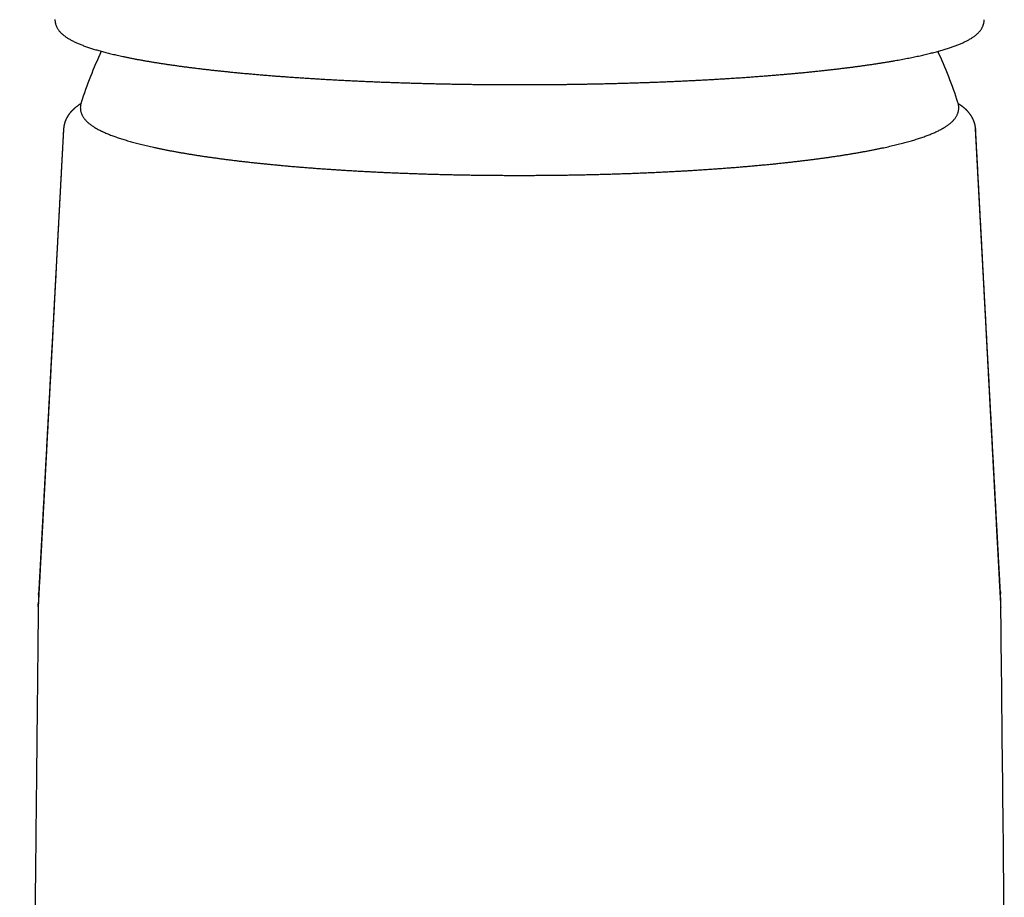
# Model space of a CAD drawing. Header units: millimetres. Extents: x 8 to 762, y 12 to 847.
# Tile 23 of 32: x 368 to 421, y 569 to 616. Entities that reach past the tile are written whole.
import ezdxf

# ---------------------------------------------------------------- set-up
doc = ezdxf.new("R2010")
doc.units = ezdxf.units.MM

msp = doc.modelspace()

# ---------------------------------------------------------------- linework, layer by layer
at = {"color": 7, "linetype": 'Continuous', "lineweight": 30}
for p, q in [((418.592, 611.994), (418.592, 611.994)), ((370.461, 610.577), (370.069, 603.162)), ((370.469, 610.605), (370.463, 610.577)), ((419.537, 610.577), (419.531, 610.606)), ((419.538, 610.597), (419.54, 610.577)), ((419.947, 602.866), (419.54, 610.577)), ((369.101, 584.826), (369.101, 584.815)), ((369.101, 584.82), (369.101, 584.815)), ((420.899, 584.826), (420.9, 584.815))]:
    msp.add_line(p, q, dxfattribs=at)
at = {"color": 7, "linetype": 'Continuous', "lineweight": 30, "flags": 128}
msp.add_lwpolyline([(421.083, 567.353), (421.061, 569.472), (421.039, 571.597), (421.016, 573.728), (421.01, 574.357), (421.003, 574.986), (420.997, 575.616), (420.99, 576.246), (420.983, 576.877), (420.977, 577.508), (420.97, 578.13), (420.964, 578.742), (420.956, 579.428), (420.949, 580.101), (420.942, 580.759), (420.936, 581.404), (420.929, 582.034), (420.923, 582.651), (420.916, 583.254), (420.909, 583.903), (420.903, 584.539), (420.899, 584.848)], dxfattribs=at)
at = {"color": 7, "linetype": 'Continuous', "lineweight": 30}
for start, end in [(155.1734, 162.0403), (17.9597, 24.8198)]:
    msp.add_arc((395, 604.347), 24.8, start, end, dxfattribs=at)
for points, knots in [([(370.001, 616.461), (370.001, 616.453), (370.001, 616.426), (370.004, 616.38), (370.011, 616.323), (370.023, 616.266), (370.037, 616.209), (370.056, 616.153), (370.079, 616.097), (370.106, 616.041), (370.137, 615.986), (370.172, 615.931), (370.212, 615.876), (370.257, 615.821), (370.307, 615.765), (370.361, 615.712), (370.418, 615.661), (370.477, 615.612), (370.541, 615.563), (370.608, 615.516), (370.679, 615.469), (370.754, 615.424), (370.831, 615.38), (370.91, 615.337), (370.993, 615.295), (371.078, 615.254), (371.165, 615.214), (371.256, 615.174), (371.349, 615.136), (371.444, 615.098), (371.543, 615.06), (371.644, 615.023), (371.748, 614.987), (371.855, 614.951), (371.964, 614.915), (372.076, 614.88), (372.191, 614.845), (372.309, 614.81), (372.43, 614.776), (372.553, 614.742), (372.679, 614.709), (372.808, 614.675), (372.94, 614.642), (373.075, 614.61), (373.213, 614.577), (373.358, 614.544), (373.507, 614.511), (373.664, 614.477), (373.824, 614.444), (373.993, 614.409), (374.166, 614.375), (374.342, 614.341), (374.521, 614.308), (374.703, 614.275), (374.888, 614.242), (375.076, 614.21), (375.268, 614.178), (375.462, 614.147), (375.659, 614.116), (375.86, 614.085), (376.063, 614.054), (376.27, 614.024), (376.479, 613.995), (376.691, 613.965), (376.906, 613.936), (377.124, 613.908), (377.344, 613.88), (377.568, 613.852), (377.794, 613.824), (378.023, 613.797), (378.254, 613.771), (378.488, 613.744), (378.725, 613.718), (378.964, 613.693), (379.206, 613.668), (379.45, 613.643), (379.697, 613.619), (379.947, 613.595), (380.198, 613.571), (380.452, 613.548), (380.709, 613.525), (380.968, 613.503), (381.229, 613.481), (381.492, 613.459), (381.757, 613.438), (382.025, 613.418), (382.295, 613.397), (382.567, 613.378), (382.841, 613.358), (383.117, 613.339), (383.395, 613.321), (383.675, 613.303), (383.957, 613.285), (384.24, 613.268), (384.526, 613.251), (384.814, 613.235), (385.103, 613.219), (385.395, 613.203), (385.688, 613.188), (385.982, 613.174), (386.279, 613.16), (386.577, 613.146), (386.877, 613.133), (387.179, 613.12), (387.482, 613.108), (387.787, 613.096), (388.083, 613.086), (388.381, 613.075), (388.669, 613.066), (388.958, 613.056), (389.237, 613.048), (389.517, 613.04), (389.797, 613.032), (390.078, 613.025), (390.36, 613.018), (390.642, 613.012), (390.925, 613.006), (391.208, 613), (391.491, 612.995), (391.775, 612.99), (392.058, 612.985), (392.342, 612.981), (392.625, 612.978), (392.908, 612.975), (393.19, 612.972), (393.47, 612.97), (393.746, 612.968), (394.014, 612.966), (394.26, 612.965), (394.474, 612.964), (394.672, 612.964), (394.843, 612.964), (394.956, 612.964), (395.001, 612.964)], [0, 0, 0, 0, 0.002197, 0.007487, 0.012828, 0.018244, 0.023764, 0.029415, 0.035229, 0.041242, 0.047493, 0.054025, 0.060883, 0.068113, 0.07576, 0.083855, 0.091439, 0.09927, 0.107284, 0.115415, 0.123605, 0.131803, 0.139974, 0.148104, 0.156188, 0.164222, 0.172209, 0.18015, 0.188048, 0.195908, 0.203732, 0.211524, 0.219286, 0.227022, 0.234734, 0.242424, 0.250094, 0.257746, 0.265383, 0.273004, 0.280613, 0.288208, 0.295793, 0.303368, 0.310933, 0.31849, 0.326899, 0.334439, 0.342813, 0.351191, 0.359554, 0.367902, 0.376235, 0.384555, 0.392862, 0.401158, 0.409443, 0.417718, 0.425984, 0.43424, 0.442489, 0.450729, 0.458962, 0.467189, 0.475409, 0.483623, 0.491831, 0.500034, 0.508232, 0.516426, 0.524616, 0.532801, 0.540983, 0.549162, 0.557338, 0.565511, 0.573682, 0.58185, 0.590017, 0.598182, 0.606345, 0.614508, 0.62267, 0.630831, 0.638992, 0.647153, 0.655314, 0.663476, 0.671639, 0.679803, 0.687969, 0.696137, 0.704307, 0.71248, 0.720656, 0.728836, 0.73702, 0.745208, 0.753402, 0.761602, 0.769809, 0.778023, 0.786245, 0.794476, 0.802718, 0.810971, 0.819237, 0.826664, 0.834936, 0.842359, 0.849782, 0.857203, 0.864622, 0.872039, 0.879453, 0.886865, 0.894272, 0.901676, 0.909074, 0.916465, 0.923848, 0.93122, 0.938577, 0.945913, 0.953217, 0.960473, 0.967643, 0.974646, 0.981244, 0.986736, 0.991214, 0.996567, 1, 1, 1, 1]), ([(395.001, 612.964), (395.104, 612.964), (395.249, 612.964), (395.464, 612.964), (395.649, 612.965), (395.869, 612.965), (396.101, 612.967), (396.344, 612.968), (396.596, 612.97), (396.854, 612.972), (397.117, 612.975), (397.383, 612.978), (397.653, 612.981), (397.925, 612.985), (398.199, 612.989), (398.475, 612.994), (398.752, 612.999), (399.03, 613.004), (399.309, 613.01), (399.589, 613.016), (399.868, 613.023), (400.148, 613.03), (400.429, 613.038), (400.709, 613.046), (400.989, 613.054), (401.268, 613.063), (401.548, 613.072), (401.827, 613.082), (402.105, 613.092), (402.383, 613.102), (402.66, 613.113), (402.937, 613.124), (403.212, 613.136), (403.487, 613.148), (403.761, 613.161), (404.033, 613.174), (404.305, 613.187), (404.576, 613.201), (404.845, 613.215), (405.113, 613.229), (405.38, 613.244), (405.646, 613.26), (405.91, 613.276), (406.173, 613.292), (406.434, 613.308), (406.694, 613.325), (406.952, 613.342), (407.208, 613.36), (407.463, 613.378), (407.716, 613.397), (407.968, 613.416), (408.218, 613.435), (408.465, 613.454), (408.711, 613.474), (408.955, 613.495), (409.197, 613.515), (409.437, 613.536), (409.675, 613.558), (409.911, 613.579), (410.145, 613.601), (410.377, 613.624), (410.606, 613.647), (410.833, 613.67), (411.059, 613.693), (411.281, 613.717), (411.502, 613.741), (411.72, 613.766), (411.935, 613.79), (412.149, 613.815), (412.36, 613.841), (412.568, 613.866), (412.774, 613.892), (412.977, 613.919), (413.178, 613.945), (413.376, 613.972), (413.572, 614), (413.765, 614.027), (413.955, 614.055), (414.143, 614.083), (414.328, 614.111), (414.51, 614.14), (414.689, 614.169), (414.866, 614.198), (415.04, 614.227), (415.211, 614.257), (415.379, 614.287), (415.544, 614.317), (415.707, 614.348), (415.866, 614.379), (416.023, 614.41), (416.177, 614.441), (416.327, 614.472), (416.475, 614.504), (416.62, 614.536), (416.762, 614.569), (416.901, 614.601), (417.037, 614.634), (417.17, 614.667), (417.301, 614.7), (417.428, 614.734), (417.552, 614.768), (417.673, 614.802), (417.791, 614.836), (417.907, 614.871), (418.019, 614.906), (418.128, 614.942), (418.235, 614.977), (418.338, 615.013), (418.439, 615.05), (418.537, 615.087), (418.632, 615.124), (418.724, 615.162), (418.813, 615.201), (418.9, 615.24), (418.984, 615.28), (419.065, 615.32), (419.143, 615.362), (419.219, 615.404), (419.292, 615.448), (419.363, 615.492), (419.43, 615.538), (419.494, 615.585), (419.555, 615.633), (419.612, 615.682), (419.665, 615.732), (419.713, 615.782), (419.758, 615.833), (419.799, 615.884), (419.835, 615.936), (419.868, 615.988), (419.897, 616.04), (419.923, 616.093), (419.945, 616.147), (419.963, 616.202), (419.978, 616.257), (419.989, 616.312), (419.997, 616.369), (420.001, 616.418), (420.001, 616.447), (420.001, 616.458)], [0, 0, 0, 0, 0.007983, 0.011245, 0.016658, 0.022287, 0.02833, 0.034641, 0.041163, 0.047848, 0.054663, 0.061582, 0.068587, 0.075665, 0.082803, 0.089992, 0.097226, 0.104499, 0.111805, 0.119141, 0.126503, 0.133889, 0.141295, 0.148721, 0.156163, 0.16362, 0.171092, 0.178575, 0.186071, 0.193577, 0.201092, 0.208617, 0.216149, 0.223689, 0.231236, 0.238789, 0.246348, 0.253912, 0.261481, 0.269055, 0.276633, 0.284215, 0.291801, 0.29939, 0.306982, 0.314576, 0.322174, 0.329773, 0.337375, 0.344979, 0.352585, 0.360192, 0.367801, 0.375411, 0.383023, 0.390635, 0.398249, 0.405863, 0.413478, 0.421094, 0.42871, 0.436327, 0.443944, 0.451561, 0.459178, 0.466796, 0.474413, 0.482031, 0.489648, 0.497265, 0.504882, 0.512499, 0.520115, 0.527731, 0.535347, 0.542963, 0.550578, 0.558192, 0.565806, 0.57342, 0.581033, 0.588646, 0.596258, 0.603871, 0.611483, 0.619094, 0.626706, 0.634318, 0.641929, 0.649542, 0.657154, 0.664767, 0.672381, 0.679996, 0.687613, 0.695231, 0.702851, 0.710474, 0.718101, 0.725731, 0.733365, 0.741004, 0.74865, 0.756302, 0.763963, 0.771633, 0.779314, 0.787008, 0.794716, 0.80244, 0.810182, 0.817945, 0.825732, 0.833544, 0.841384, 0.849253, 0.857151, 0.865077, 0.873026, 0.880985, 0.888933, 0.896829, 0.904629, 0.91228, 0.919729, 0.926932, 0.933864, 0.940519, 0.946908, 0.953052, 0.958979, 0.964721, 0.970309, 0.975772, 0.981142, 0.986444, 0.991706, 0.996953, 1, 1, 1, 1]), ([(371.392, 611.935), (371.39, 611.934), (371.382, 611.928), (371.366, 611.918), (371.343, 611.903), (371.318, 611.887), (371.292, 611.869), (371.265, 611.85), (371.237, 611.831), (371.213, 611.813), (371.191, 611.797), (371.173, 611.784), (371.157, 611.771), (371.14, 611.759), (371.123, 611.745), (371.102, 611.728), (371.08, 611.71), (371.057, 611.691), (371.036, 611.673), (371.017, 611.656), (371, 611.64), (370.984, 611.625), (370.97, 611.611), (370.954, 611.596), (370.937, 611.579), (370.918, 611.56), (370.9, 611.54), (370.883, 611.522), (370.869, 611.507), (370.856, 611.493), (370.845, 611.48), (370.835, 611.468), (370.824, 611.455), (370.812, 611.44), (370.798, 611.422), (370.781, 611.4), (370.76, 611.373), (370.739, 611.343), (370.719, 611.314), (370.701, 611.287), (370.685, 611.261), (370.67, 611.237), (370.656, 611.213), (370.642, 611.188), (370.628, 611.161), (370.613, 611.132), (370.599, 611.102), (370.584, 611.069), (370.569, 611.034), (370.554, 610.996), (370.54, 610.956), (370.526, 610.914), (370.515, 610.876), (370.506, 610.842), (370.499, 610.814), (370.492, 610.785), (370.486, 610.756), (370.481, 610.729), (370.478, 610.706), (370.475, 610.687), (370.473, 610.672), (370.47, 610.654), (370.468, 610.633), (370.466, 610.614), (370.465, 610.602), (370.465, 610.598)], [0, 0, 0, 0, 0.003207, 0.017674, 0.033196, 0.050368, 0.068918, 0.088815, 0.108691, 0.128395, 0.143274, 0.15673, 0.168546, 0.179326, 0.192234, 0.207732, 0.224716, 0.242041, 0.258106, 0.272906, 0.286458, 0.298939, 0.310392, 0.321821, 0.335838, 0.352562, 0.368972, 0.383429, 0.39593, 0.407129, 0.416399, 0.425465, 0.435048, 0.446372, 0.459458, 0.473907, 0.496687, 0.519198, 0.53982, 0.559367, 0.577168, 0.594057, 0.610032, 0.625475, 0.64492, 0.66422, 0.684194, 0.705032, 0.727636, 0.75229, 0.778302, 0.805099, 0.832073, 0.850055, 0.868033, 0.885984, 0.903904, 0.921408, 0.937195, 0.9468, 0.955775, 0.966261, 0.978847, 0.993527, 1, 1, 1, 1]), ([(371.409, 611.994), (371.404, 611.978), (371.393, 611.943), (371.381, 611.889), (371.372, 611.832), (371.366, 611.775), (371.365, 611.718), (371.367, 611.661), (371.373, 611.605), (371.383, 611.549), (371.396, 611.494), (371.413, 611.439), (371.434, 611.384), (371.458, 611.33), (371.486, 611.276), (371.518, 611.223), (371.553, 611.17), (371.593, 611.117), (371.638, 611.064), (371.686, 611.011), (371.74, 610.959), (371.798, 610.906), (371.86, 610.854), (371.927, 610.803), (371.998, 610.752), (372.072, 610.702), (372.151, 610.653), (372.233, 610.605), (372.318, 610.557), (372.407, 610.511), (372.481, 610.474), (372.525, 610.453), (372.538, 610.447)], [0, 0, 0, 0, 0.025073, 0.054547, 0.083492, 0.112055, 0.140377, 0.168594, 0.196815, 0.225155, 0.253746, 0.282722, 0.312218, 0.34237, 0.373313, 0.405175, 0.438076, 0.472109, 0.507335, 0.543762, 0.581336, 0.619935, 0.659379, 0.699456, 0.73995, 0.780668, 0.821459, 0.862187, 0.902793, 0.943245, 0.983526, 1, 1, 1, 1]), ([(372.538, 610.447), (372.554, 610.439), (372.602, 610.417), (372.683, 610.38), (372.785, 610.336), (372.889, 610.293), (372.997, 610.251), (373.107, 610.209), (373.221, 610.167), (373.338, 610.126), (373.458, 610.086), (373.582, 610.045), (373.708, 610.006), (373.838, 609.966), (373.971, 609.927), (374.107, 609.888), (374.247, 609.85), (374.389, 609.812), (374.535, 609.775), (374.683, 609.737), (374.835, 609.701), (374.99, 609.664), (375.148, 609.628), (375.309, 609.592), (375.473, 609.557), (375.64, 609.521), (375.81, 609.487), (375.983, 609.452), (376.159, 609.418), (376.338, 609.384), (376.52, 609.351), (376.704, 609.318), (376.892, 609.285), (377.083, 609.253), (377.276, 609.221), (377.472, 609.189), (377.671, 609.158), (377.872, 609.127), (378.076, 609.097), (378.283, 609.067), (378.493, 609.037), (378.705, 609.008), (378.92, 608.979), (379.137, 608.95), (379.357, 608.922), (379.579, 608.894), (379.803, 608.867), (380.031, 608.84), (380.26, 608.814), (380.492, 608.787), (380.726, 608.762), (380.962, 608.737), (381.201, 608.712), (381.442, 608.687), (381.685, 608.663), (381.93, 608.64), (382.177, 608.617), (382.426, 608.594), (382.677, 608.572), (382.93, 608.55), (383.185, 608.529), (383.442, 608.508), (383.701, 608.488), (383.962, 608.468), (384.224, 608.449), (384.488, 608.43), (384.754, 608.411), (385.021, 608.393), (385.29, 608.376), (385.561, 608.359), (385.833, 608.342), (386.106, 608.326), (386.381, 608.311), (386.657, 608.296), (386.935, 608.281), (387.214, 608.267), (387.494, 608.253), (387.775, 608.24), (388.058, 608.228), (388.341, 608.216), (388.626, 608.204), (388.912, 608.193), (389.198, 608.182), (389.486, 608.172), (389.774, 608.163), (390.064, 608.154), (390.354, 608.145), (390.645, 608.137), (390.936, 608.13), (391.228, 608.123), (391.521, 608.116), (391.815, 608.11), (392.108, 608.105), (392.403, 608.1), (392.697, 608.096), (392.993, 608.092), (393.288, 608.089), (393.584, 608.086), (393.88, 608.084), (394.176, 608.082), (394.472, 608.081), (394.768, 608.08), (395.065, 608.08), (395.361, 608.08), (395.657, 608.081), (395.953, 608.083), (396.25, 608.085), (396.545, 608.087), (396.841, 608.09), (397.136, 608.094), (397.431, 608.098), (397.726, 608.102), (398.02, 608.107), (398.313, 608.113), (398.607, 608.119), (398.899, 608.126), (399.191, 608.133), (399.482, 608.141), (399.773, 608.149), (400.062, 608.158), (400.351, 608.167), (400.64, 608.177), (400.927, 608.187), (401.213, 608.198), (401.498, 608.209), (401.782, 608.221), (402.066, 608.233), (402.347, 608.246), (402.628, 608.259), (402.908, 608.273), (403.186, 608.287), (403.463, 608.302), (403.739, 608.317), (404.013, 608.333), (404.286, 608.349), (404.557, 608.366), (404.827, 608.383), (405.095, 608.401), (405.362, 608.419), (405.627, 608.438), (405.89, 608.457), (406.152, 608.477), (406.412, 608.497), (406.67, 608.517), (406.926, 608.538), (407.18, 608.56), (407.432, 608.582), (407.683, 608.604), (407.931, 608.627), (408.177, 608.65), (408.421, 608.674), (408.663, 608.698), (408.903, 608.722), (409.14, 608.747), (409.376, 608.773), (409.609, 608.799), (409.84, 608.825), (410.068, 608.852), (410.294, 608.879), (410.518, 608.906), (410.739, 608.934), (410.957, 608.962), (411.173, 608.991), (411.387, 609.02), (411.598, 609.05), (411.806, 609.079), (412.012, 609.11), (412.215, 609.14), (412.415, 609.171), (412.613, 609.203), (412.807, 609.234), (412.999, 609.267), (413.188, 609.299), (413.375, 609.332), (413.558, 609.365), (413.738, 609.399), (413.916, 609.432), (414.091, 609.467), (414.262, 609.501), (414.431, 609.536), (414.596, 609.571), (414.759, 609.607), (414.919, 609.643), (415.075, 609.679), (415.228, 609.716), (415.379, 609.753), (415.526, 609.79), (415.67, 609.828), (415.81, 609.866), (415.948, 609.904), (416.083, 609.943), (416.214, 609.982), (416.342, 610.021), (416.467, 610.061), (416.589, 610.101), (416.707, 610.142), (416.823, 610.183), (416.935, 610.224), (417.044, 610.266), (417.149, 610.309), (417.252, 610.352), (417.351, 610.395), (417.447, 610.44), (417.541, 610.484), (417.63, 610.53), (417.717, 610.577), (417.801, 610.624), (417.881, 610.672), (417.958, 610.722), (418.032, 610.772), (418.102, 610.824), (418.168, 610.877), (418.231, 610.931), (418.289, 610.985), (418.342, 611.041), (418.392, 611.098), (418.436, 611.154), (418.475, 611.211), (418.51, 611.269), (418.541, 611.326), (418.566, 611.383), (418.588, 611.441), (418.606, 611.498), (418.619, 611.555), (418.628, 611.612), (418.634, 611.67), (418.636, 611.727), (418.634, 611.783), (418.628, 611.84), (418.618, 611.896), (418.606, 611.947), (418.596, 611.98), (418.591, 611.994)], [0, 0, 0, 0, 0.002315, 0.006928, 0.011524, 0.016103, 0.020666, 0.025214, 0.029748, 0.03427, 0.03878, 0.04328, 0.047771, 0.052253, 0.056727, 0.061194, 0.065655, 0.070109, 0.074558, 0.079002, 0.083442, 0.087877, 0.092308, 0.096735, 0.10116, 0.105581, 0.109999, 0.114415, 0.118828, 0.123239, 0.127647, 0.132054, 0.136459, 0.140862, 0.145264, 0.149664, 0.154062, 0.158459, 0.162855, 0.16725, 0.171644, 0.176037, 0.180428, 0.184819, 0.189209, 0.193598, 0.197986, 0.202374, 0.206761, 0.211147, 0.215533, 0.219918, 0.224302, 0.228686, 0.233069, 0.237452, 0.241835, 0.246217, 0.250598, 0.25498, 0.259361, 0.263741, 0.268121, 0.272501, 0.276881, 0.28126, 0.285639, 0.290018, 0.294396, 0.298775, 0.303153, 0.30753, 0.311908, 0.316286, 0.320663, 0.32504, 0.329417, 0.333794, 0.33817, 0.342547, 0.346923, 0.351299, 0.355675, 0.360051, 0.364427, 0.368803, 0.373179, 0.377554, 0.38193, 0.386305, 0.390681, 0.395056, 0.399431, 0.403806, 0.408182, 0.412557, 0.416932, 0.421307, 0.425682, 0.430057, 0.434432, 0.438807, 0.443182, 0.447557, 0.451932, 0.456307, 0.460682, 0.465057, 0.469432, 0.473807, 0.478182, 0.482557, 0.486932, 0.491308, 0.495683, 0.500058, 0.504434, 0.508809, 0.513185, 0.51756, 0.521936, 0.526312, 0.530688, 0.535064, 0.53944, 0.543816, 0.548192, 0.552569, 0.556945, 0.561322, 0.565699, 0.570076, 0.574454, 0.578831, 0.583209, 0.587586, 0.591965, 0.596343, 0.600721, 0.6051, 0.609479, 0.613858, 0.618238, 0.622618, 0.626998, 0.631379, 0.635759, 0.640141, 0.644522, 0.648904, 0.653287, 0.65767, 0.662053, 0.666437, 0.670821, 0.675206, 0.679592, 0.683978, 0.688365, 0.692752, 0.69714, 0.701529, 0.705919, 0.710309, 0.714701, 0.719093, 0.723487, 0.727882, 0.732277, 0.736674, 0.741072, 0.745472, 0.749873, 0.754276, 0.75868, 0.763086, 0.767495, 0.771905, 0.776317, 0.780732, 0.785149, 0.789569, 0.793993, 0.798419, 0.802849, 0.807282, 0.81172, 0.816162, 0.820609, 0.825062, 0.829519, 0.833984, 0.838455, 0.842933, 0.84742, 0.851916, 0.856421, 0.860938, 0.865466, 0.870007, 0.874563, 0.879133, 0.883721, 0.888327, 0.892951, 0.897596, 0.902261, 0.906945, 0.911646, 0.91636, 0.921076, 0.925777, 0.930444, 0.93505, 0.939569, 0.943972, 0.948241, 0.952362, 0.956334, 0.960163, 0.963862, 0.967446, 0.970934, 0.974341, 0.977687, 0.980988, 0.984261, 0.98752, 0.99078, 0.994053, 0.997353, 1, 1, 1, 1]), ([(419.536, 610.597), (419.535, 610.604), (419.534, 610.621), (419.531, 610.645), (419.528, 610.667), (419.526, 610.686), (419.523, 610.703), (419.52, 610.725), (419.515, 610.75), (419.51, 610.78), (419.503, 610.81), (419.495, 610.841), (419.487, 610.872), (419.478, 610.903), (419.468, 610.935), (419.458, 610.966), (419.447, 610.996), (419.435, 611.025), (419.423, 611.055), (419.41, 611.086), (419.395, 611.117), (419.38, 611.147), (419.365, 611.176), (419.351, 611.202), (419.338, 611.225), (419.326, 611.245), (419.314, 611.265), (419.3, 611.287), (419.285, 611.31), (419.269, 611.334), (419.252, 611.358), (419.235, 611.381), (419.218, 611.404), (419.201, 611.425), (419.186, 611.444), (419.173, 611.46), (419.16, 611.475), (419.147, 611.49), (419.135, 611.504), (419.122, 611.518), (419.109, 611.532), (419.095, 611.547), (419.08, 611.562), (419.066, 611.577), (419.054, 611.589), (419.044, 611.599), (419.034, 611.608), (419.024, 611.618), (419.012, 611.629), (418.997, 611.643), (418.981, 611.658), (418.964, 611.672), (418.948, 611.687), (418.932, 611.7), (418.916, 611.714), (418.9, 611.727), (418.885, 611.739), (418.872, 611.749), (418.862, 611.757), (418.853, 611.764), (418.843, 611.772), (418.829, 611.782), (418.81, 611.797), (418.783, 611.816), (418.754, 611.837), (418.724, 611.859), (418.695, 611.878), (418.671, 611.894), (418.651, 611.907), (418.634, 611.918), (418.62, 611.927), (418.611, 611.933), (418.608, 611.935)], [0, 0, 0, 0, 0.013183, 0.0295, 0.042922, 0.053688, 0.064553, 0.076296, 0.093863, 0.1123, 0.131152, 0.150351, 0.169976, 0.189597, 0.209211, 0.228809, 0.248385, 0.267465, 0.284852, 0.306497, 0.326867, 0.346368, 0.365643, 0.385158, 0.398159, 0.41176, 0.426005, 0.440893, 0.457026, 0.474998, 0.491804, 0.508924, 0.52582, 0.542201, 0.556541, 0.568425, 0.579199, 0.590534, 0.602467, 0.612849, 0.624175, 0.636445, 0.649543, 0.661459, 0.671301, 0.679302, 0.686422, 0.694042, 0.704478, 0.715739, 0.72834, 0.743432, 0.754213, 0.765992, 0.77877, 0.791406, 0.802322, 0.81151, 0.818969, 0.825253, 0.832109, 0.839666, 0.856556, 0.875047, 0.898289, 0.920275, 0.940734, 0.959408, 0.970239, 0.981585, 0.994363, 1, 1, 1, 1]), ([(370.461, 610.605), (370.458, 610.543), (370.449, 610.37), (370.434, 610.094), (370.417, 609.781), (370.402, 609.485), (370.387, 609.206), (370.373, 608.944), (370.36, 608.7), (370.348, 608.471), (370.336, 608.257), (370.326, 608.059), (370.316, 607.876), (370.307, 607.709), (370.3, 607.566), (370.293, 607.446), (370.288, 607.346), (370.283, 607.251), (370.276, 607.12), (370.267, 606.953), (370.256, 606.746), (370.245, 606.533), (370.233, 606.306), (370.22, 606.062), (370.206, 605.804), (370.19, 605.511), (370.173, 605.191), (370.155, 604.849), (370.137, 604.516), (370.12, 604.192), (370.101, 603.841), (370.081, 603.461), (370.059, 603.047), (370.042, 602.727), (370.03, 602.501), (370.023, 602.371), (370.016, 602.24), (370.009, 602.108), (370.002, 601.974), (369.994, 601.834), (369.986, 601.688), (369.978, 601.536), (369.97, 601.377), (369.961, 601.21), (369.952, 601.042), (369.943, 600.879), (369.934, 600.706), (369.924, 600.527), (369.915, 600.344), (369.906, 600.173), (369.897, 600.016), (369.889, 599.872), (369.882, 599.738), (369.876, 599.612), (369.869, 599.488), (369.863, 599.369), (369.856, 599.253), (369.851, 599.146), (369.846, 599.054), (369.841, 598.969), (369.837, 598.885), (369.831, 598.786), (369.825, 598.673), (369.818, 598.533), (369.809, 598.369), (369.799, 598.189), (369.79, 598.014), (369.781, 597.847), (369.773, 597.687), (369.764, 597.535), (369.756, 597.371), (369.746, 597.196), (369.736, 597.01), (369.727, 596.83), (369.717, 596.657), (369.709, 596.5), (369.701, 596.356), (369.694, 596.219), (369.686, 596.072), (369.678, 595.917), (369.667, 595.707), (369.653, 595.449), (369.637, 595.148), (369.621, 594.854), (369.605, 594.562), (369.591, 594.299), (369.578, 594.065), (369.568, 593.866), (369.558, 593.676), (369.548, 593.506), (369.54, 593.349), (369.532, 593.195), (369.523, 593.03), (369.513, 592.852), (369.504, 592.671), (369.494, 592.494), (369.485, 592.328), (369.477, 592.175), (369.469, 592.03), (369.462, 591.888), (369.454, 591.739), (369.445, 591.578), (369.435, 591.401), (369.425, 591.213), (369.415, 591.016), (369.405, 590.836), (369.396, 590.678), (369.39, 590.549), (369.383, 590.428), (369.377, 590.316), (369.371, 590.211), (369.364, 590.079), (369.355, 589.915), (369.345, 589.715), (369.334, 589.509), (369.322, 589.298), (369.311, 589.081), (369.299, 588.86), (369.287, 588.638), (369.275, 588.42), (369.264, 588.212), (369.253, 588.015), (369.243, 587.821), (369.232, 587.626), (369.221, 587.426), (369.212, 587.245), (369.203, 587.084), (369.196, 586.952), (369.19, 586.849), (369.186, 586.774), (369.184, 586.725), (369.181, 586.677), (369.178, 586.625), (369.175, 586.564), (369.171, 586.49), (369.166, 586.404), (369.161, 586.305), (369.155, 586.194), (369.148, 586.071), (369.141, 585.937), (369.134, 585.801), (369.129, 585.711), (369.127, 585.669)], [0, 0, 0, 0, 0.007552, 0.020733, 0.033268, 0.045159, 0.056406, 0.066826, 0.076627, 0.085809, 0.094374, 0.102322, 0.109653, 0.116369, 0.12247, 0.126832, 0.130815, 0.134533, 0.138221, 0.146515, 0.154693, 0.16313, 0.172075, 0.181991, 0.192464, 0.203122, 0.217273, 0.230985, 0.244259, 0.25724, 0.270015, 0.286453, 0.30297, 0.319752, 0.324939, 0.330158, 0.33541, 0.340693, 0.346009, 0.35154, 0.357564, 0.363521, 0.369895, 0.376685, 0.383544, 0.390102, 0.396359, 0.404267, 0.411636, 0.418467, 0.424759, 0.430514, 0.435852, 0.440904, 0.44567, 0.450669, 0.45531, 0.459592, 0.463543, 0.466373, 0.469767, 0.473726, 0.47825, 0.483339, 0.490615, 0.497947, 0.504968, 0.51168, 0.518082, 0.524174, 0.529958, 0.537771, 0.545222, 0.552424, 0.559377, 0.566082, 0.57125, 0.576739, 0.582606, 0.588852, 0.595477, 0.607822, 0.619895, 0.631649, 0.643246, 0.654981, 0.663282, 0.671387, 0.679005, 0.686134, 0.691805, 0.697962, 0.704606, 0.711736, 0.719292, 0.726415, 0.733046, 0.739186, 0.744872, 0.750508, 0.756208, 0.762838, 0.76993, 0.777497, 0.785414, 0.793634, 0.799149, 0.804387, 0.809238, 0.813702, 0.8178, 0.821897, 0.829549, 0.837609, 0.845885, 0.854331, 0.863012, 0.872018, 0.880919, 0.8898, 0.898151, 0.905968, 0.913596, 0.921414, 0.929432, 0.937692, 0.943253, 0.948713, 0.953602, 0.955703, 0.957674, 0.959514, 0.961468, 0.963921, 0.966877, 0.970336, 0.974298, 0.978762, 0.983728, 0.989095, 0.994945, 1, 1, 1, 1]), ([(420.874, 585.669), (420.871, 585.716), (420.866, 585.815), (420.858, 585.961), (420.85, 586.103), (420.843, 586.231), (420.837, 586.346), (420.832, 586.447), (420.827, 586.541), (420.822, 586.636), (420.816, 586.735), (420.81, 586.849), (420.803, 586.979), (420.795, 587.126), (420.787, 587.283), (420.778, 587.437), (420.77, 587.584), (420.763, 587.72), (420.756, 587.849), (420.749, 587.976), (420.743, 588.099), (420.736, 588.217), (420.73, 588.326), (420.725, 588.428), (420.72, 588.526), (420.714, 588.625), (420.709, 588.723), (420.7, 588.891), (420.687, 589.131), (420.673, 589.392), (420.662, 589.602), (420.653, 589.761), (420.644, 589.926), (420.635, 590.099), (420.625, 590.281), (420.615, 590.469), (420.605, 590.658), (420.595, 590.846), (420.585, 591.031), (420.575, 591.215), (420.565, 591.397), (420.556, 591.576), (420.546, 591.752), (420.536, 591.931), (420.526, 592.118), (420.516, 592.315), (420.505, 592.516), (420.494, 592.715), (420.484, 592.905), (420.475, 593.085), (420.465, 593.254), (420.457, 593.413), (420.449, 593.567), (420.44, 593.718), (420.432, 593.874), (420.423, 594.036), (420.414, 594.204), (420.405, 594.381), (420.395, 594.566), (420.385, 594.759), (420.374, 594.96), (420.36, 595.215), (420.344, 595.517), (420.325, 595.863), (420.307, 596.198), (420.29, 596.525), (420.273, 596.846), (420.256, 597.161), (420.237, 597.515), (420.216, 597.909), (420.192, 598.346), (420.169, 598.787), (420.147, 599.203), (420.126, 599.594), (420.106, 599.963), (420.086, 600.343), (420.068, 600.677), (420.053, 600.959), (420.041, 601.183), (420.029, 601.4), (420.019, 601.583), (420.011, 601.734), (420.005, 601.855), (419.999, 601.973), (419.992, 602.094), (419.985, 602.232), (419.976, 602.392), (419.967, 602.574), (419.957, 602.761), (419.945, 602.984), (419.931, 603.235), (419.918, 603.483), (419.907, 603.694), (419.898, 603.867), (419.889, 604.031), (419.881, 604.184), (419.874, 604.316), (419.868, 604.428), (419.863, 604.521), (419.858, 604.608), (419.854, 604.686), (419.85, 604.76), (419.846, 604.835), (419.842, 604.918), (419.837, 605.01), (419.831, 605.113), (419.825, 605.226), (419.819, 605.349), (419.808, 605.554), (419.792, 605.84), (419.777, 606.123), (419.767, 606.325), (419.76, 606.444), (419.754, 606.559), (419.748, 606.667), (419.743, 606.765), (419.739, 606.851), (419.735, 606.926), (419.731, 606.987), (419.729, 607.035), (419.727, 607.072), (419.725, 607.109), (419.723, 607.151), (419.72, 607.204), (419.717, 607.267), (419.713, 607.341), (419.708, 607.429), (419.702, 607.533), (419.696, 607.654), (419.689, 607.789), (419.681, 607.937), (419.672, 608.099), (419.663, 608.274), (419.653, 608.463), (419.642, 608.665), (419.631, 608.88), (419.619, 609.109), (419.606, 609.352), (419.592, 609.608), (419.578, 609.878), (419.563, 610.161), (419.55, 610.405), (419.542, 610.556), (419.539, 610.607)], [0, 0, 0, 0, 0.0057378, 0.0119049, 0.0175719, 0.0227384, 0.0274041, 0.0313442, 0.0349526, 0.0387191, 0.0426998, 0.0468949, 0.0524402, 0.0583238, 0.0646032, 0.0713014, 0.0768581, 0.0823789, 0.0875798, 0.0924607, 0.0976186, 0.1023628, 0.106693, 0.1106825, 0.1146329, 0.1185765, 0.1225134, 0.1264436, 0.1388042, 0.151412, 0.1577887, 0.1640876, 0.1706236, 0.1775752, 0.1849428, 0.1925581, 0.2001794, 0.2076867, 0.2150798, 0.2225056, 0.2298111, 0.2369834, 0.2440139, 0.2510479, 0.2585169, 0.2664497, 0.274743, 0.2827677, 0.2903891, 0.2976074, 0.3044345, 0.3107654, 0.3167704, 0.3228313, 0.3290343, 0.3355114, 0.3422497, 0.3493287, 0.3567486, 0.3645097, 0.3726123, 0.3808406, 0.3951718, 0.4090363, 0.4224333, 0.4354979, 0.4483538, 0.4610007, 0.4734773, 0.4909563, 0.5083618, 0.5260083, 0.5439838, 0.5583959, 0.5730995, 0.5883313, 0.6041345, 0.6132342, 0.6223398, 0.6310491, 0.6393453, 0.6443484, 0.6491881, 0.6538643, 0.6586054, 0.6636835, 0.6705061, 0.6778567, 0.6855272, 0.6930647, 0.7046088, 0.715785, 0.7229316, 0.7299183, 0.7365549, 0.74269, 0.7483233, 0.7523972, 0.7561609, 0.7596143, 0.7627573, 0.7656314, 0.7685093, 0.7718025, 0.7755111, 0.7796352, 0.7841752, 0.7891312, 0.7943425, 0.8088523, 0.8236196, 0.8283723, 0.8331512, 0.8378892, 0.8422355, 0.8461392, 0.8496001, 0.8526181, 0.8551929, 0.856905, 0.8583434, 0.8596607, 0.8613552, 0.8634657, 0.8659923, 0.8689352, 0.8722945, 0.8766175, 0.8814787, 0.8868784, 0.892817, 0.8992948, 0.9063123, 0.9138698, 0.9219679, 0.9306071, 0.939788, 0.949511, 0.9597769, 0.9705863, 0.9819399, 0.9938384, 1, 1, 1, 1]), ([(370.069, 603.162), (370.069, 603.162), (370.068, 603.142), (370.066, 603.104), (370.063, 603.051), (370.061, 603.009), (370.059, 602.972), (370.057, 602.931), (370.054, 602.876), (370.051, 602.803), (370.046, 602.719), (370.041, 602.625), (370.036, 602.523), (370.03, 602.413), (370.023, 602.292), (370.016, 602.163), (370.009, 602.03), (370.002, 601.898), (369.995, 601.77), (369.988, 601.624), (369.979, 601.462), (369.97, 601.285), (369.961, 601.117), (369.953, 600.959), (369.945, 600.809), (369.937, 600.667), (369.93, 600.532), (369.923, 600.404), (369.917, 600.283), (369.911, 600.166), (369.904, 600.047), (369.898, 599.919), (369.89, 599.779), (369.882, 599.629), (369.874, 599.468), (369.865, 599.295), (369.855, 599.112), (369.844, 598.902), (369.832, 598.672), (369.819, 598.43), (369.807, 598.202), (369.796, 597.997), (369.786, 597.814), (369.778, 597.652), (369.769, 597.494), (369.761, 597.332), (369.751, 597.16), (369.741, 596.964), (369.729, 596.743), (369.716, 596.497), (369.702, 596.234), (369.69, 595.999), (369.68, 595.802), (369.672, 595.651), (369.664, 595.511), (369.657, 595.383), (369.651, 595.267), (369.646, 595.162), (369.641, 595.071), (369.637, 594.993), (369.633, 594.928), (369.63, 594.87), (369.627, 594.814), (369.624, 594.755), (369.62, 594.677), (369.615, 594.579), (369.608, 594.457), (369.601, 594.321), (369.593, 594.17), (369.581, 593.949), (369.566, 593.663), (369.55, 593.361), (369.536, 593.104), (369.525, 592.891), (369.514, 592.681), (369.503, 592.481), (369.493, 592.294), (369.485, 592.127), (369.477, 591.976), (369.469, 591.837), (369.462, 591.699), (369.455, 591.564), (369.447, 591.43), (369.44, 591.294), (369.433, 591.156), (369.425, 591.009), (369.417, 590.855), (369.408, 590.687), (369.398, 590.507), (369.388, 590.315), (369.378, 590.131), (369.37, 589.966), (369.362, 589.826), (369.356, 589.7), (369.349, 589.586), (369.344, 589.484), (369.339, 589.393), (369.333, 589.286), (369.327, 589.156), (369.318, 588.998), (369.31, 588.854), (369.304, 588.725), (369.297, 588.609), (369.291, 588.483), (369.284, 588.348), (369.276, 588.203), (369.268, 588.051), (369.26, 587.898), (369.252, 587.747), (369.243, 587.591), (369.235, 587.43), (369.226, 587.265), (369.217, 587.106), (369.21, 586.976), (369.205, 586.872), (369.201, 586.794), (369.197, 586.717), (369.193, 586.641), (369.188, 586.563), (369.184, 586.471), (369.178, 586.363), (369.171, 586.235), (369.163, 586.092), (369.155, 585.936), (369.146, 585.766), (369.136, 585.583), (369.126, 585.388), (369.117, 585.229), (369.112, 585.136), (369.111, 585.113)], [0, 0, 0, 0, 0.000121, 0.004343, 0.007853, 0.01068, 0.012418, 0.01428, 0.01758, 0.021538, 0.026189, 0.031553, 0.037119, 0.043308, 0.050127, 0.057582, 0.06531, 0.072797, 0.080039, 0.087038, 0.097541, 0.107442, 0.116742, 0.125446, 0.13373, 0.14157, 0.149015, 0.156067, 0.162724, 0.168991, 0.175437, 0.1825, 0.19018, 0.198475, 0.207387, 0.216914, 0.227057, 0.237682, 0.251802, 0.265165, 0.277772, 0.289624, 0.299089, 0.30801, 0.316477, 0.325356, 0.334864, 0.345003, 0.357761, 0.371392, 0.385895, 0.401271, 0.410225, 0.41858, 0.426291, 0.43336, 0.439786, 0.445571, 0.450713, 0.454864, 0.458475, 0.461548, 0.464422, 0.467695, 0.471376, 0.477278, 0.483997, 0.491531, 0.499881, 0.509046, 0.52802, 0.547321, 0.558964, 0.570722, 0.582521, 0.593661, 0.603969, 0.613454, 0.621256, 0.628954, 0.636549, 0.644041, 0.651429, 0.658724, 0.666505, 0.674361, 0.682909, 0.692149, 0.702079, 0.7127, 0.724008, 0.732446, 0.740147, 0.74711, 0.753336, 0.759068, 0.763992, 0.768447, 0.776735, 0.785477, 0.794671, 0.800516, 0.806899, 0.813832, 0.821313, 0.829343, 0.837763, 0.846432, 0.854755, 0.862711, 0.872309, 0.881338, 0.890067, 0.898574, 0.902942, 0.907248, 0.911494, 0.915679, 0.91986, 0.924492, 0.930773, 0.937841, 0.945697, 0.95434, 0.963769, 0.973794, 0.984576, 0.996114, 1, 1, 1, 1]), ([(420.889, 585.113), (420.889, 585.122), (420.885, 585.185), (420.879, 585.3), (420.871, 585.452), (420.864, 585.582), (420.858, 585.692), (420.853, 585.784), (420.849, 585.869), (420.844, 585.967), (420.837, 586.085), (420.83, 586.227), (420.822, 586.382), (420.813, 586.55), (420.804, 586.713), (420.796, 586.868), (420.788, 587.006), (420.781, 587.141), (420.774, 587.266), (420.768, 587.383), (420.763, 587.49), (420.757, 587.59), (420.752, 587.685), (420.747, 587.778), (420.742, 587.87), (420.737, 587.965), (420.731, 588.077), (420.724, 588.208), (420.716, 588.359), (420.708, 588.517), (420.699, 588.682), (420.69, 588.854), (420.681, 589.029), (420.671, 589.201), (420.662, 589.379), (420.652, 589.561), (420.642, 589.747), (420.633, 589.926), (420.623, 590.102), (420.615, 590.266), (420.607, 590.418), (420.599, 590.563), (420.591, 590.715), (420.582, 590.877), (420.573, 591.049), (420.563, 591.232), (420.553, 591.424), (420.543, 591.614), (420.534, 591.792), (420.525, 591.95), (420.518, 592.094), (420.511, 592.214), (420.506, 592.314), (420.502, 592.396), (420.498, 592.469), (420.493, 592.549), (420.488, 592.642), (420.482, 592.755), (420.476, 592.881), (420.468, 593.02), (420.46, 593.169), (420.452, 593.324), (420.442, 593.521), (420.429, 593.759), (420.414, 594.038), (420.401, 594.29), (420.389, 594.513), (420.379, 594.703), (420.37, 594.88), (420.362, 595.033), (420.354, 595.167), (420.348, 595.286), (420.342, 595.409), (420.334, 595.548), (420.326, 595.704), (420.317, 595.877), (420.307, 596.06), (420.297, 596.253), (420.286, 596.455), (420.273, 596.7), (420.258, 596.981), (420.242, 597.296), (420.225, 597.605), (420.209, 597.908), (420.193, 598.206), (420.178, 598.506), (420.162, 598.794), (420.147, 599.074), (420.133, 599.345), (420.121, 599.573), (420.112, 599.752), (420.105, 599.878), (420.099, 599.996), (420.093, 600.105), (420.088, 600.204), (420.083, 600.295), (420.079, 600.376), (420.075, 600.449), (420.071, 600.516), (420.068, 600.585), (420.064, 600.661), (420.059, 600.747), (420.054, 600.843), (420.048, 600.949), (420.042, 601.063), (420.036, 601.186), (420.029, 601.318), (420.021, 601.456), (420.014, 601.595), (420.007, 601.736), (419.999, 601.876), (419.992, 602.014), (419.985, 602.142), (419.98, 602.247), (419.975, 602.332), (419.972, 602.399), (419.968, 602.461), (419.965, 602.519), (419.962, 602.577), (419.959, 602.639), (419.955, 602.712), (419.951, 602.788), (419.948, 602.842), (419.947, 602.866)], [0, 0, 0, 0, 0.0014843, 0.0107937, 0.0193547, 0.0271667, 0.0327787, 0.0379278, 0.0426136, 0.0472236, 0.0544499, 0.062431, 0.0711675, 0.0806601, 0.0909093, 0.0986938, 0.1067175, 0.1143058, 0.1213751, 0.1279249, 0.133955, 0.1394651, 0.1449252, 0.1499668, 0.1551422, 0.1604805, 0.1659817, 0.1740775, 0.182557, 0.1914474, 0.2007491, 0.2104623, 0.2205032, 0.2302401, 0.2395429, 0.2506213, 0.2610125, 0.2709403, 0.2808384, 0.2907176, 0.2985625, 0.3065763, 0.3151448, 0.3242811, 0.3339855, 0.3442585, 0.3551007, 0.3665066, 0.376259, 0.3851721, 0.3932451, 0.4004775, 0.4055702, 0.4101434, 0.414197, 0.418007, 0.4235886, 0.4299291, 0.4370288, 0.4448881, 0.4534799, 0.4622433, 0.4709572, 0.4868041, 0.5024842, 0.5179866, 0.5294283, 0.540132, 0.550097, 0.5593228, 0.5660528, 0.5726083, 0.5795363, 0.5868509, 0.5960632, 0.605824, 0.6161337, 0.6269927, 0.6384015, 0.6502732, 0.6683085, 0.6860222, 0.7034138, 0.7204827, 0.7372284, 0.7538768, 0.7711133, 0.7859298, 0.8011866, 0.8168842, 0.8244028, 0.8315446, 0.8381759, 0.8442966, 0.8499065, 0.8550053, 0.8595929, 0.8636692, 0.8672404, 0.870971, 0.8752247, 0.8800629, 0.8854861, 0.8914947, 0.897843, 0.9047364, 0.9121755, 0.9201514, 0.9280751, 0.9355975, 0.9439479, 0.951741, 0.9589779, 0.9656602, 0.9697038, 0.9735158, 0.9770974, 0.9804505, 0.9836457, 0.9870934, 0.9909121, 0.995896, 1, 1, 1, 1]), ([(369.119, 585.518), (369.119, 585.514), (369.118, 585.496), (369.117, 585.461), (369.115, 585.412), (369.112, 585.358), (369.11, 585.285), (369.107, 585.191), (369.105, 585.101), (369.104, 585.044), (369.103, 585.024), (369.103, 585.018)], [0, 0, 0, 0, 0.025388, 0.107581, 0.213414, 0.323356, 0.43533, 0.656025, 0.882018, 0.967827, 1, 1, 1, 1]), ([(369.119, 585.521), (369.12, 585.529), (369.121, 585.563), (369.124, 585.612), (369.126, 585.653), (369.127, 585.669)], [0, 0, 0, 0, 0.164962, 0.679847, 1, 1, 1, 1]), ([(420.874, 585.669), (420.874, 585.655), (420.877, 585.616), (420.878, 585.577), (420.879, 585.553)], [0, 0, 0, 0, 0.359195, 1, 1, 1, 1]), ([(420.897, 585.012), (420.897, 585.013), (420.897, 585.026), (420.897, 585.052), (420.896, 585.089), (420.894, 585.144), (420.893, 585.216), (420.89, 585.298), (420.887, 585.372), (420.885, 585.44), (420.883, 585.49), (420.881, 585.524), (420.88, 585.539), (420.88, 585.548), (420.88, 585.55)], [0, 0, 0, 0, 0.007037, 0.073705, 0.141714, 0.21105, 0.37634, 0.536317, 0.668126, 0.796552, 0.91451, 0.951236, 0.986455, 1, 1, 1, 1]), ([(369.109, 585.079), (369.109, 585.078), (369.109, 585.066), (369.108, 585.044), (369.106, 585.017), (369.105, 584.992), (369.104, 584.965), (369.104, 584.937), (369.103, 584.911), (369.102, 584.889), (369.102, 584.871), (369.101, 584.856), (369.101, 584.841), (369.101, 584.831), (369.101, 584.826)], [0, 0, 0, 0, 0.009971, 0.142709, 0.247397, 0.335957, 0.4421, 0.567869, 0.661457, 0.749962, 0.824409, 0.88482, 0.937134, 1, 1, 1, 1]), ([(369.101, 584.884), (369.102, 584.915), (369.102, 584.96), (369.103, 585.005), (369.103, 585.018)], [0, 0, 0, 0, 0.703602, 1, 1, 1, 1]), ([(420.9, 584.826), (420.9, 584.826), (420.899, 584.832), (420.899, 584.844), (420.899, 584.858), (420.899, 584.872), (420.898, 584.89), (420.897, 584.914), (420.897, 584.942), (420.896, 584.969), (420.895, 584.993), (420.894, 585.018), (420.893, 585.046), (420.892, 585.068), (420.891, 585.081), (420.891, 585.083)], [0, 0, 0, 0, 0.0012, 0.075523, 0.126249, 0.177416, 0.236879, 0.346845, 0.458193, 0.559249, 0.656051, 0.745093, 0.851754, 0.980437, 1, 1, 1, 1]), ([(420.899, 584.883), (420.899, 584.891), (420.899, 584.919), (420.898, 584.962), (420.898, 584.997), (420.897, 585.012)], [0, 0, 0, 0, 0.196528, 0.649569, 1, 1, 1, 1]), ([(369.101, 584.884), (369.101, 584.848), (369.099, 584.638), (369.095, 584.249), (369.089, 583.715), (369.083, 583.171), (369.077, 582.583), (369.07, 581.948), (369.063, 581.264), (369.056, 580.564), (369.049, 579.885), (369.042, 579.229), (369.035, 578.596), (369.028, 577.953), (369.021, 577.299), (369.015, 576.64), (368.999, 575.164), (368.979, 573.293), (368.956, 571.029), (368.936, 569.19), (368.917, 567.338), (368.897, 565.476), (368.877, 563.606), (368.862, 562.121), (368.85, 561.018), (368.843, 560.292), (368.835, 559.565), (368.827, 558.829), (368.819, 558.079), (368.811, 557.314), (368.803, 556.534), (368.795, 555.738), (368.786, 554.926), (368.777, 554.099), (368.769, 553.257), (368.761, 552.496), (368.753, 551.824), (368.747, 551.25), (368.741, 550.685), (368.736, 550.13), (368.73, 549.585), (368.724, 549.05), (368.718, 548.478), (368.712, 547.872), (368.705, 547.233), (368.699, 546.611), (368.692, 546.004), (368.686, 545.414), (368.68, 544.839), (368.674, 544.295), (368.669, 543.781), (368.664, 543.295), (368.659, 542.818), (368.654, 542.349), (368.649, 541.887), (368.643, 541.353), (368.637, 540.75), (368.63, 540.082), (368.623, 539.43), (368.616, 538.794), (368.61, 538.174), (368.603, 537.57), (368.598, 537.015), (368.592, 536.5), (368.587, 536.016), (368.582, 535.52), (368.577, 535.014), (368.571, 534.496), (368.565, 533.967), (368.56, 533.422), (368.554, 532.861), (368.548, 532.283), (368.542, 531.776), (368.538, 531.343), (368.534, 530.985), (368.53, 530.618), (368.526, 530.237), (368.522, 529.839), (368.518, 529.424), (368.513, 528.994), (368.508, 528.548), (368.504, 528.09), (368.499, 527.62), (368.494, 527.139), (368.488, 526.642), (368.483, 526.127), (368.477, 525.594), (368.472, 525.043), (368.466, 524.476), (368.459, 523.894), (368.453, 523.296), (368.447, 522.684), (368.44, 522.076), (368.434, 521.474), (368.428, 520.879), (368.421, 520.272), (368.415, 519.652), (368.408, 519.019), (368.401, 518.374), (368.394, 517.694), (368.387, 516.978), (368.379, 516.225), (368.371, 515.457), (368.362, 514.674), (368.354, 513.875), (368.345, 513.062), (368.337, 512.234), (368.328, 511.39), (368.319, 510.531), (368.31, 509.663), (368.3, 508.785), (368.291, 507.897), (368.281, 506.995), (368.272, 506.073), (368.262, 505.13), (368.252, 504.167), (368.241, 503.188), (368.231, 502.195), (368.22, 501.192), (368.21, 500.181), (368.199, 499.161), (368.188, 498.126), (368.177, 497.07), (368.166, 495.992), (368.154, 494.891), (368.142, 493.775), (368.13, 492.644), (368.118, 491.498), (368.109, 490.62), (368.104, 490.124), (368.103, 490.015)], [0, 0, 0, 0, 0.001119, 0.006658, 0.012289, 0.018014, 0.02385, 0.030888, 0.038096, 0.045475, 0.053025, 0.059565, 0.066228, 0.073014, 0.079924, 0.086892, 0.093855, 0.126608, 0.146046, 0.165441, 0.184781, 0.204606, 0.224312, 0.243901, 0.251564, 0.259209, 0.26684, 0.274578, 0.28248, 0.290544, 0.298772, 0.307162, 0.315715, 0.324432, 0.33331, 0.342352, 0.3485, 0.354557, 0.36051, 0.366359, 0.372105, 0.377747, 0.383284, 0.390182, 0.396912, 0.403474, 0.409867, 0.416093, 0.42215, 0.428039, 0.43329, 0.438401, 0.443419, 0.448365, 0.453239, 0.458041, 0.465252, 0.472293, 0.479166, 0.48587, 0.492406, 0.498772, 0.50497, 0.509957, 0.515061, 0.520282, 0.525622, 0.531079, 0.536654, 0.542347, 0.548315, 0.554407, 0.560623, 0.564344, 0.568108, 0.571946, 0.575933, 0.580151, 0.584529, 0.589066, 0.593763, 0.59862, 0.603545, 0.608624, 0.613857, 0.619244, 0.6249, 0.630716, 0.636692, 0.642828, 0.649125, 0.655581, 0.662198, 0.668339, 0.674612, 0.681016, 0.687552, 0.69422, 0.70102, 0.707952, 0.715728, 0.723665, 0.73176, 0.740015, 0.74843, 0.757003, 0.765737, 0.774629, 0.783681, 0.792892, 0.802093, 0.811448, 0.820957, 0.83062, 0.840616, 0.850771, 0.861085, 0.871559, 0.882191, 0.892789, 0.90354, 0.914445, 0.925503, 0.936945, 0.948547, 0.960308, 0.97223, 0.98431, 0.996551, 1, 1, 1, 1])]:
    msp.add_open_spline(points, degree=3, knots=knots, dxfattribs=at)

doc.saveas('drawing.dxf')
